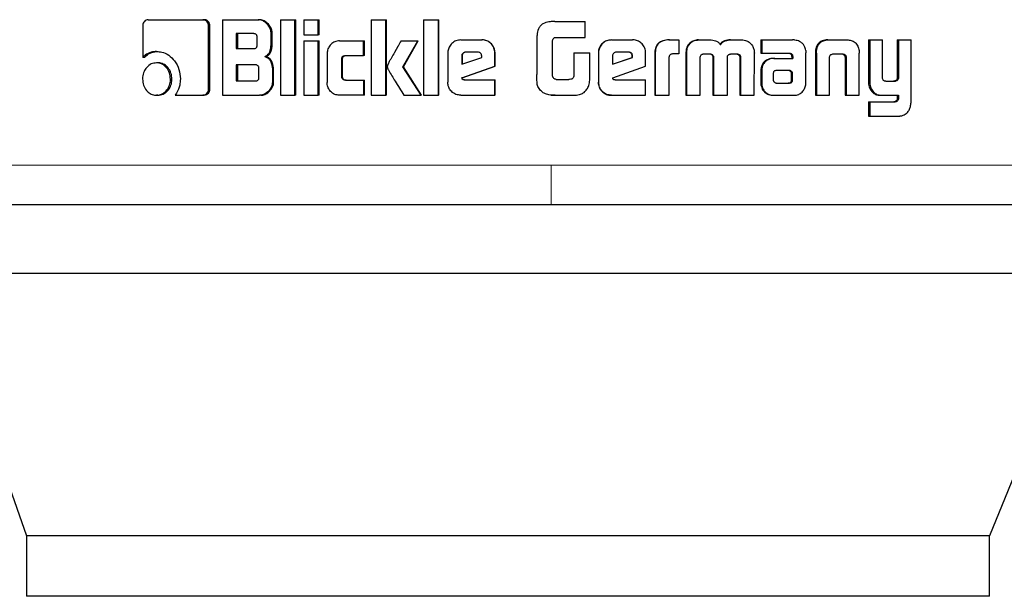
# Model space of a CAD drawing. Header units: millimetres. Extents: x 26 to 239, y 85 to 160.
# Tile 49 of 72: x 176.664 to 177.966, y 84.538 to 85.301. Entities that reach past the tile are written whole.
import ezdxf

# ---------------------------------------------------------------- set-up
doc = ezdxf.new("R2010")
doc.units = ezdxf.units.MM
doc.linetypes.add('PHANTOM', pattern=[12.7, 6.35, -1.27, 1.27, -1.27, 1.27, -1.27])

msp = doc.modelspace()

# ---------------------------------------------------------------- linework, layer by layer
at = {"color": 7, "linetype": 'Continuous', "lineweight": 25}
for p, q in [((176.8265, 85.2925), (176.8265, 85.2512)), ((176.8338, 85.301), (176.9061, 85.301)), ((176.9061, 85.301), (176.9079, 85.301)), ((176.9137, 85.2097), (176.9137, 85.2925)), ((176.9155, 85.2925), (176.9137, 85.2925)), ((176.9155, 85.2097), (176.9155, 85.2925)), ((176.932, 85.301), (176.932, 85.201)), ((176.932, 85.301), (176.9792, 85.301)), ((176.9792, 85.301), (176.9807, 85.301)), ((177.0089, 85.301), (177.0089, 85.201)), ((177.0089, 85.301), (177.0277, 85.301)), ((177.0277, 85.201), (177.0277, 85.301)), ((177.0277, 85.301), (177.0291, 85.301)), ((177.0291, 85.201), (177.0291, 85.301)), ((177.0395, 85.301), (177.0395, 85.281)), ((177.0395, 85.301), (177.0585, 85.301)), ((177.0585, 85.281), (177.0585, 85.301)), ((177.0585, 85.301), (177.0597, 85.301)), ((177.0597, 85.281), (177.0597, 85.301)), ((177.1287, 85.301), (177.1287, 85.201)), ((177.1287, 85.301), (177.1482, 85.301)), ((177.1482, 85.201), (177.1482, 85.301)), ((177.1482, 85.301), (177.1491, 85.301)), ((177.1491, 85.201), (177.1491, 85.301)), ((177.1978, 85.301), (177.1978, 85.201)), ((177.1978, 85.301), (177.2176, 85.301)), ((177.2176, 85.201), (177.2176, 85.301)), ((177.2176, 85.301), (177.2182, 85.301)), ((177.2182, 85.201), (177.2182, 85.301)), ((177.3645, 85.2982), (177.3644, 85.2982)), ((177.3667, 85.2985), (177.3645, 85.298)), ((177.3717, 85.2987), (177.3667, 85.2985)), ((177.3717, 85.2987), (177.3717, 85.2987)), ((177.3717, 85.2987), (177.4114, 85.2987)), ((177.4114, 85.2776), (177.4114, 85.2987)), ((176.9734, 85.2826), (176.95, 85.2826)), ((176.95, 85.2826), (176.95, 85.2628)), ((176.9517, 85.2826), (176.9517, 85.2628)), ((176.978, 85.2678), (176.978, 85.2776)), ((176.9964, 85.2705), (176.9964, 85.2825)), ((176.9979, 85.2825), (176.9964, 85.2825)), ((176.9979, 85.2705), (176.9979, 85.2825)), ((177.0395, 85.281), (177.0585, 85.281)), ((177.0597, 85.281), (177.0585, 85.281)), ((177.3725, 85.2776), (177.4114, 85.2776)), ((176.9979, 85.2705), (176.9964, 85.2705)), ((177.0395, 85.273), (177.0395, 85.201)), ((177.0395, 85.273), (177.0585, 85.273)), ((177.0585, 85.201), (177.0585, 85.273)), ((177.0585, 85.273), (177.0597, 85.273)), ((177.0597, 85.201), (177.0597, 85.273)), ((177.0868, 85.273), (177.1187, 85.273)), ((177.1187, 85.2535), (177.1187, 85.273)), ((177.1187, 85.273), (177.1197, 85.273)), ((177.1197, 85.2535), (177.1197, 85.273)), ((177.1681, 85.273), (177.1903, 85.273)), ((177.1704, 85.2388), (177.1903, 85.273)), ((177.1712, 85.2388), (177.191, 85.273)), ((177.1903, 85.273), (177.191, 85.273)), ((177.2472, 85.2743), (177.2749, 85.2743)), ((177.2749, 85.2743), (177.2753, 85.2743)), ((177.3476, 85.2745), (177.3476, 85.2286)), ((177.3686, 85.2261), (177.3686, 85.2736)), ((177.4463, 85.2743), (177.4466, 85.2743)), ((177.4466, 85.2743), (177.4744, 85.2743)), ((177.5223, 85.2743), (177.5229, 85.2743)), ((177.5229, 85.2743), (177.5354, 85.2743)), ((177.5354, 85.2743), (177.5354, 85.2557)), ((177.5478, 85.2666), (177.5471, 85.2666)), ((177.5615, 85.2743), (177.5623, 85.2743)), ((177.5623, 85.2743), (177.5763, 85.2743)), ((177.6038, 85.2743), (177.6048, 85.2743)), ((177.6048, 85.2743), (177.6186, 85.2743)), ((177.6441, 85.2743), (177.6441, 85.2566)), ((177.6441, 85.2743), (177.6452, 85.2743)), ((177.6452, 85.2743), (177.6452, 85.2566)), ((177.6452, 85.2743), (177.6858, 85.2743)), ((177.7323, 85.2743), (177.7338, 85.2743)), ((177.7338, 85.2743), (177.7578, 85.2743)), ((177.7861, 85.2743), (177.7861, 85.2196)), ((177.7861, 85.2743), (177.7878, 85.2743)), ((177.7878, 85.2743), (177.7878, 85.2196)), ((177.7878, 85.2743), (177.8047, 85.2743)), ((177.8047, 85.2255), (177.8047, 85.2743)), ((177.8243, 85.2743), (177.8243, 85.2242)), ((177.8243, 85.2743), (177.8261, 85.2743)), ((177.8261, 85.2743), (177.8261, 85.2242)), ((177.8261, 85.2743), (177.8426, 85.2743)), ((177.8426, 85.1936), (177.8426, 85.2743)), ((176.8447, 85.259), (176.8468, 85.259)), ((176.95, 85.2628), (176.9734, 85.2628)), ((176.9881, 85.2522), (176.9896, 85.2522)), ((177.0704, 85.2561), (177.0704, 85.218)), ((177.0946, 85.2535), (177.1187, 85.2535)), ((177.1197, 85.2535), (177.1187, 85.2535)), ((177.23, 85.257), (177.23, 85.2183)), ((177.2484, 85.253), (177.2484, 85.2422)), ((177.2484, 85.253), (177.2488, 85.253)), ((177.2488, 85.253), (177.2488, 85.2422)), ((177.2697, 85.258), (177.2535, 85.258)), ((177.2748, 85.2511), (177.2748, 85.2529)), ((177.2925, 85.257), (177.2922, 85.257)), ((177.2922, 85.2395), (177.2922, 85.257)), ((177.2925, 85.2395), (177.2925, 85.257)), ((177.3964, 85.2571), (177.3964, 85.2263)), ((177.3964, 85.2571), (177.3966, 85.2571)), ((177.3966, 85.2571), (177.3966, 85.2263)), ((177.3966, 85.2571), (177.4177, 85.2571)), ((177.4177, 85.2258), (177.4177, 85.2571)), ((177.4291, 85.257), (177.4293, 85.257)), ((177.4291, 85.257), (177.4291, 85.2183)), ((177.4293, 85.257), (177.4293, 85.2183)), ((177.4478, 85.253), (177.4478, 85.2422)), ((177.4691, 85.258), (177.453, 85.258)), ((177.4742, 85.2529), (177.4738, 85.2529)), ((177.4738, 85.2511), (177.4738, 85.2529)), ((177.4742, 85.2511), (177.4742, 85.2529)), ((177.4916, 85.2395), (177.4916, 85.257)), ((177.5036, 85.2555), (177.5036, 85.201)), ((177.5036, 85.2555), (177.5042, 85.2555)), ((177.5042, 85.2555), (177.5042, 85.201)), ((177.5226, 85.201), (177.5226, 85.2518)), ((177.5354, 85.2557), (177.5273, 85.2557)), ((177.5448, 85.2567), (177.5448, 85.201)), ((177.5448, 85.2567), (177.5455, 85.2567)), ((177.5455, 85.2567), (177.5455, 85.201)), ((177.5687, 85.2557), (177.5775, 85.2557)), ((177.6043, 85.2557), (177.6122, 85.2557)), ((177.6149, 85.2543), (177.6159, 85.2543)), ((177.6351, 85.201), (177.6353, 85.2567)), ((177.6441, 85.2566), (177.6452, 85.2566)), ((177.6452, 85.2566), (177.6821, 85.2566)), ((177.6846, 85.2538), (177.6846, 85.2528)), ((177.6846, 85.2538), (177.6858, 85.2538)), ((177.6846, 85.2528), (177.6858, 85.2528)), ((177.6847, 85.2518), (177.6847, 85.2498)), ((177.6847, 85.2518), (177.686, 85.2518)), ((177.6858, 85.2538), (177.6858, 85.2528)), ((177.686, 85.2518), (177.686, 85.2498)), ((177.7035, 85.2182), (177.7036, 85.2571)), ((177.716, 85.2568), (177.716, 85.201)), ((177.7162, 85.2602), (177.7176, 85.2602)), ((177.7174, 85.2568), (177.7174, 85.201)), ((177.7348, 85.201), (177.7348, 85.2517)), ((177.7404, 85.2557), (177.7512, 85.2557)), ((177.7551, 85.2517), (177.7567, 85.2517)), ((177.7737, 85.2602), (177.774, 85.2568)), ((177.774, 85.201), (177.774, 85.2568)), ((176.8287, 85.2512), (176.8265, 85.2512)), ((176.8467, 85.2439), (176.8446, 85.2439)), ((176.9757, 85.2412), (176.95, 85.2412)), ((176.95, 85.2412), (176.95, 85.22)), ((176.9517, 85.2412), (176.9517, 85.22)), ((177.0897, 85.226), (177.0897, 85.2485)), ((177.0907, 85.2485), (177.0897, 85.2485)), ((177.0907, 85.226), (177.0907, 85.2485)), ((177.1712, 85.2388), (177.1704, 85.2388)), ((177.1947, 85.201), (177.1704, 85.2388)), ((177.1954, 85.201), (177.1712, 85.2388)), ((177.2484, 85.2422), (177.2748, 85.2511)), ((177.2486, 85.2242), (177.2922, 85.2395)), ((177.2491, 85.2242), (177.2925, 85.2395)), ((177.2925, 85.2395), (177.2922, 85.2395)), ((177.4478, 85.2422), (177.4742, 85.2511)), ((177.4478, 85.2423), (177.4738, 85.2511)), ((177.448, 85.2242), (177.4916, 85.2395)), ((177.4742, 85.2511), (177.4738, 85.2511)), ((177.5638, 85.201), (177.5635, 85.2502)), ((177.5806, 85.251), (177.5806, 85.201)), ((177.5806, 85.251), (177.5814, 85.251)), ((177.5814, 85.251), (177.5814, 85.201)), ((177.5996, 85.201), (177.5996, 85.251)), ((177.6162, 85.2502), (177.6161, 85.201)), ((177.6162, 85.2502), (177.6172, 85.2502)), ((177.6172, 85.2502), (177.6171, 85.201)), ((177.6611, 85.2498), (177.6622, 85.2498)), ((177.6622, 85.2498), (177.686, 85.2498)), ((177.7553, 85.2506), (177.7553, 85.201)), ((177.7568, 85.2506), (177.7568, 85.201)), ((176.9803, 85.225), (176.9803, 85.2362)), ((176.9983, 85.2337), (176.9983, 85.2195)), ((176.9997, 85.2337), (176.9983, 85.2337)), ((176.9997, 85.2195), (176.9997, 85.2337)), ((177.0907, 85.226), (177.0897, 85.226)), ((177.3964, 85.2263), (177.3966, 85.2263)), ((177.6439, 85.2325), (177.6439, 85.2175)), ((177.645, 85.2325), (177.645, 85.2175)), ((177.6602, 85.2299), (177.6602, 85.2288)), ((177.6602, 85.2288), (177.6603, 85.2213)), ((177.6637, 85.2336), (177.663, 85.2334)), ((177.6648, 85.2336), (177.6637, 85.2336)), ((177.6811, 85.2337), (177.6648, 85.2336)), ((177.6846, 85.2214), (177.6844, 85.2295)), ((177.6857, 85.2295), (177.6844, 85.2295)), ((177.6858, 85.2214), (177.6857, 85.2295)), ((176.8632, 85.2224), (176.8652, 85.2224)), ((176.95, 85.22), (176.9757, 85.22)), ((176.9997, 85.2195), (176.9983, 85.2195)), ((177.0946, 85.2211), (177.1187, 85.2211)), ((177.1187, 85.2211), (177.1187, 85.201)), ((177.1187, 85.2211), (177.1197, 85.2211)), ((177.1197, 85.201), (177.1197, 85.2211)), ((177.2491, 85.2242), (177.2486, 85.2242)), ((177.2518, 85.2213), (177.2922, 85.2213)), ((177.2922, 85.201), (177.2922, 85.2213)), ((177.2922, 85.2213), (177.2925, 85.2213)), ((177.2925, 85.201), (177.2925, 85.2213)), ((177.3732, 85.222), (177.3899, 85.222)), ((177.4291, 85.2183), (177.4293, 85.2183)), ((177.4512, 85.2213), (177.4916, 85.2213)), ((177.4916, 85.201), (177.4916, 85.2213)), ((177.6439, 85.2175), (177.645, 85.2175)), ((177.6441, 85.2143), (177.6452, 85.2143)), ((177.6648, 85.2171), (177.68, 85.2172)), ((177.6649, 85.217), (177.6813, 85.2172)), ((177.6813, 85.2172), (177.68, 85.2172)), ((177.6848, 85.2185), (177.6836, 85.2185)), ((177.6858, 85.2214), (177.6846, 85.2214)), ((177.8092, 85.2196), (177.821, 85.2196)), ((177.8202, 85.2197), (177.822, 85.2197)), ((177.8243, 85.2242), (177.8261, 85.2242)), ((176.8467, 85.201), (176.8446, 85.201)), ((176.8695, 85.2012), (176.9061, 85.2012)), ((176.9079, 85.2012), (176.9061, 85.2012)), ((176.9155, 85.2097), (176.9137, 85.2097)), ((176.932, 85.201), (176.981, 85.201)), ((176.9826, 85.201), (176.981, 85.201)), ((177.0089, 85.201), (177.0277, 85.201)), ((177.0291, 85.201), (177.0277, 85.201)), ((177.0395, 85.201), (177.0585, 85.201)), ((177.0597, 85.201), (177.0585, 85.201)), ((177.1187, 85.201), (177.0868, 85.201)), ((177.1197, 85.201), (177.1187, 85.201)), ((177.1287, 85.201), (177.1482, 85.201)), ((177.1491, 85.201), (177.1482, 85.201)), ((177.172, 85.201), (177.1947, 85.201)), ((177.1954, 85.201), (177.1947, 85.201)), ((177.1978, 85.201), (177.2176, 85.201)), ((177.2182, 85.201), (177.2176, 85.201)), ((177.2472, 85.201), (177.2922, 85.201)), ((177.2925, 85.201), (177.2922, 85.201)), ((177.3631, 85.2017), (177.3631, 85.2017)), ((177.3656, 85.2014), (177.3667, 85.2012)), ((177.3667, 85.2012), (177.3718, 85.201)), ((177.3718, 85.201), (177.396, 85.201)), ((177.3718, 85.201), (177.3718, 85.201)), ((177.4466, 85.201), (177.4463, 85.201)), ((177.4466, 85.201), (177.4916, 85.201)), ((177.5036, 85.201), (177.5042, 85.201)), ((177.5042, 85.201), (177.5226, 85.201)), ((177.5448, 85.201), (177.5455, 85.201)), ((177.5455, 85.201), (177.5638, 85.201)), ((177.5806, 85.201), (177.5814, 85.201)), ((177.5814, 85.201), (177.5996, 85.201)), ((177.6161, 85.201), (177.6171, 85.201)), ((177.6171, 85.201), (177.6351, 85.201)), ((177.6619, 85.201), (177.6631, 85.201)), ((177.6631, 85.201), (177.6876, 85.201)), ((177.716, 85.201), (177.7174, 85.201)), ((177.7174, 85.201), (177.7348, 85.201)), ((177.7553, 85.201), (177.7568, 85.201)), ((177.7568, 85.201), (177.774, 85.201)), ((177.7884, 85.2093), (177.7901, 85.2093)), ((177.8028, 85.201), (177.8045, 85.201)), ((177.8045, 85.201), (177.8261, 85.201)), ((177.8243, 85.201), (177.8243, 85.1967)), ((177.8261, 85.201), (177.8261, 85.1967)), ((177.7861, 85.1922), (177.7861, 85.1736)), ((177.7861, 85.1922), (177.7878, 85.1922)), ((177.7878, 85.1922), (177.7878, 85.1736)), ((177.7878, 85.1922), (177.8214, 85.1922)), ((177.8243, 85.1967), (177.8261, 85.1967)), ((177.7861, 85.1736), (177.7878, 85.1736)), ((177.7878, 85.1736), (177.827, 85.1736)), ((176.5512, 84.9654), (176.6727, 84.6184)), ((178.0873, 84.9654), (176.5512, 84.9654)), ((178.0873, 84.9654), (177.9463, 84.6184)), ((176.6727, 84.6184), (176.6727, 84.5384)), ((177.9463, 84.6184), (176.6727, 84.6184)), ((177.9463, 84.5384), (177.9463, 84.6184)), ((177.9463, 84.5384), (176.6727, 84.5384))]:
    msp.add_line(p, q, dxfattribs=at)
at = {"color": 8, "linetype": 'PHANTOM', "lineweight": 18}
for p, q in [((177.7174, 85.2568), (177.716, 85.2568)), ((177.7553, 85.2506), (177.7568, 85.2506)), ((177.6439, 85.2325), (177.645, 85.2325)), ((177.6823, 85.2332), (177.6835, 85.2332)), ((177.7861, 85.2196), (177.7878, 85.2196)), ((177.8206, 85.1924), (177.8224, 85.1924)), ((177.3667, 85.1088), (176.3604, 85.1088)), ((178.0805, 85.1088), (177.3667, 85.1088))]:
    msp.add_line(p, q, dxfattribs=at)
at = {"color": 7, "linetype": 'Continuous', "lineweight": 25}
for points, knots in [([(176.8338, 85.301), (176.8329, 85.3009), (176.831, 85.3007), (176.8288, 85.2989), (176.8272, 85.2965), (176.8266, 85.2943), (176.8266, 85.2929), (176.8265, 85.2925)], [0, 0, 0, 0, 0.237923, 0.478489, 0.691238, 0.914843, 1, 1, 1, 1]), ([(176.9137, 85.2925), (176.9136, 85.2936), (176.9134, 85.2956), (176.9119, 85.2982), (176.9099, 85.3), (176.9079, 85.3009), (176.9066, 85.301), (176.9061, 85.301)], [0, 0, 0, 0, 0.232048, 0.466752, 0.674326, 0.866839, 1, 1, 1, 1]), ([(176.9155, 85.2925), (176.9154, 85.2936), (176.9152, 85.2958), (176.9135, 85.2984), (176.9113, 85.3003), (176.9093, 85.3009), (176.9081, 85.301), (176.9079, 85.301)], [0, 0, 0, 0, 0.245174, 0.493174, 0.705883, 0.933982, 1, 1, 1, 1]), ([(176.9964, 85.2825), (176.9962, 85.2845), (176.9958, 85.2886), (176.9923, 85.2943), (176.9877, 85.2987), (176.9827, 85.3008), (176.9801, 85.3009), (176.9792, 85.301)], [0, 0, 0, 0, 0.211227, 0.417825, 0.697603, 0.899584, 1, 1, 1, 1]), ([(176.9979, 85.2825), (176.9977, 85.2845), (176.9972, 85.2886), (176.9937, 85.2943), (176.9891, 85.2987), (176.9842, 85.3008), (176.9816, 85.3009), (176.9807, 85.301)], [0, 0, 0, 0, 0.21243, 0.420083, 0.699951, 0.900907, 1, 1, 1, 1]), ([(177.3717, 85.2987), (177.369, 85.2986), (177.3636, 85.2984), (177.3567, 85.2965), (177.352, 85.2928), (177.3491, 85.2877), (177.3478, 85.2814), (177.3476, 85.2766), (177.3476, 85.2745)], [0, 0, 0, 0, 0.202653, 0.407255, 0.523024, 0.638627, 0.845638, 1, 1, 1, 1]), ([(176.978, 85.2776), (176.978, 85.2784), (176.9779, 85.2797), (176.9771, 85.2812), (176.976, 85.2821), (176.9747, 85.2825), (176.9738, 85.2825), (176.9734, 85.2826)], [0, 0, 0, 0, 0.314682, 0.468357, 0.623045, 0.839799, 1, 1, 1, 1]), ([(177.3686, 85.2736), (177.3688, 85.2742), (177.369, 85.2753), (177.37, 85.2766), (177.3711, 85.2774), (177.372, 85.2775), (177.3725, 85.2776)], [0, 0, 0, 0, 0.3361902, 0.5503545, 0.7653378, 1, 1, 1, 1]), ([(176.9734, 85.2628), (176.974, 85.2628), (176.9751, 85.2629), (176.9765, 85.2636), (176.9774, 85.2647), (176.978, 85.2662), (176.978, 85.2672), (176.978, 85.2678)], [0, 0, 0, 0, 0.27243, 0.436192, 0.601219, 0.792639, 1, 1, 1, 1]), ([(176.9881, 85.2522), (176.9893, 85.2527), (176.9914, 85.2537), (176.994, 85.2568), (176.996, 85.2624), (176.9962, 85.2672), (176.9964, 85.2705)], [0, 0, 0, 0, 0.186589, 0.343383, 0.548868, 1, 1, 1, 1]), ([(176.9896, 85.2522), (176.9908, 85.2527), (176.9929, 85.2537), (176.9955, 85.2567), (176.9974, 85.2624), (176.9977, 85.2672), (176.9979, 85.2705)], [0, 0, 0, 0, 0.184849, 0.341638, 0.546662, 1, 1, 1, 1]), ([(177.0868, 85.273), (177.0847, 85.2728), (177.0804, 85.2724), (177.0753, 85.2686), (177.0718, 85.2637), (177.0705, 85.2593), (177.0705, 85.2566), (177.0704, 85.2561)], [0, 0, 0, 0, 0.246141, 0.494119, 0.706513, 0.932707, 1, 1, 1, 1]), ([(177.1681, 85.273), (177.1668, 85.2707), (177.1654, 85.2682), (177.1638, 85.2654), (177.1635, 85.2648), (177.1631, 85.2641), (177.1628, 85.2635), (177.1624, 85.2629), (177.1622, 85.2625), (177.1619, 85.2619), (177.1615, 85.2613), (177.1612, 85.2608), (177.1609, 85.2603), (177.1607, 85.2599), (177.1604, 85.2594), (177.1602, 85.259), (177.1599, 85.2584), (177.1593, 85.2574), (177.1575, 85.2542), (177.1551, 85.2501), (177.1528, 85.2461), (177.1517, 85.244), (177.1512, 85.2429), (177.1509, 85.2423), (177.1507, 85.2417), (177.1502, 85.2406), (177.15, 85.2395), (177.15, 85.2388)], [0, 0, 0, 0, 0.206893, 0.21981, 0.245684, 0.258616, 0.284438, 0.297354, 0.310324, 0.323244, 0.349078, 0.361995, 0.37498, 0.387897, 0.400801, 0.413733, 0.42665, 0.452499, 0.504242, 0.711068, 0.814521, 0.866226, 0.892081, 0.905026, 0.917926, 0.943794, 1, 1, 1, 1]), ([(177.2472, 85.2743), (177.245, 85.2741), (177.2406, 85.2736), (177.2352, 85.2699), (177.2315, 85.265), (177.2301, 85.2604), (177.23, 85.2577), (177.23, 85.257)], [0, 0, 0, 0, 0.242836, 0.487153, 0.701527, 0.919956, 1, 1, 1, 1]), ([(177.2922, 85.257), (177.292, 85.2592), (177.2915, 85.2636), (177.2878, 85.269), (177.2829, 85.2728), (177.2783, 85.2742), (177.2756, 85.2743), (177.2749, 85.2743)], [0, 0, 0, 0, 0.242775, 0.486975, 0.700856, 0.9204, 1, 1, 1, 1]), ([(177.2925, 85.257), (177.2923, 85.2592), (177.2918, 85.2637), (177.288, 85.2691), (177.2831, 85.2728), (177.2786, 85.2742), (177.276, 85.2743), (177.2753, 85.2743)], [0, 0, 0, 0, 0.244538, 0.4905331, 0.705474, 0.9241327, 1, 1, 1, 1]), ([(177.4463, 85.2743), (177.4441, 85.2741), (177.4397, 85.2736), (177.4343, 85.2699), (177.4306, 85.265), (177.4292, 85.2604), (177.4291, 85.2577), (177.4291, 85.257)], [0, 0, 0, 0, 0.241687, 0.484835, 0.698272, 0.917586, 1, 1, 1, 1]), ([(177.4466, 85.2743), (177.4444, 85.2741), (177.44, 85.2736), (177.4346, 85.2699), (177.4308, 85.265), (177.4294, 85.2604), (177.4293, 85.2577), (177.4293, 85.257)], [0, 0, 0, 0, 0.2428139, 0.487162, 0.7015254, 0.9199539, 1, 1, 1, 1]), ([(177.4916, 85.257), (177.4914, 85.2592), (177.4909, 85.2636), (177.4872, 85.269), (177.4823, 85.2728), (177.4778, 85.2742), (177.4751, 85.2743), (177.4744, 85.2743)], [0, 0, 0, 0, 0.242788, 0.486979, 0.70083, 0.920417, 1, 1, 1, 1]), ([(177.5223, 85.2743), (177.5196, 85.2741), (177.5153, 85.2739), (177.5098, 85.2713), (177.5064, 85.2677), (177.504, 85.2623), (177.5038, 85.2581), (177.5036, 85.2555)], [0, 0, 0, 0, 0.264553, 0.426962, 0.590415, 0.73877, 1, 1, 1, 1]), ([(177.5229, 85.2743), (177.5202, 85.2741), (177.5158, 85.2739), (177.5103, 85.2713), (177.507, 85.2677), (177.5045, 85.2623), (177.5043, 85.2581), (177.5042, 85.2555)], [0, 0, 0, 0, 0.266662, 0.429093, 0.592527, 0.740963, 1, 1, 1, 1]), ([(177.5471, 85.2666), (177.5465, 85.2654), (177.5454, 85.2633), (177.5449, 85.2598), (177.5448, 85.2577), (177.5448, 85.2567)], [0, 0, 0, 0, 0.391834, 0.692884, 1, 1, 1, 1]), ([(177.5478, 85.2666), (177.5472, 85.2654), (177.5461, 85.2632), (177.5456, 85.2598), (177.5455, 85.2577), (177.5455, 85.2567)], [0, 0, 0, 0, 0.395747, 0.69482, 1, 1, 1, 1]), ([(177.5615, 85.2743), (177.5594, 85.2741), (177.5554, 85.2738), (177.5503, 85.2709), (177.5482, 85.268), (177.5471, 85.2666)], [0, 0, 0, 0, 0.384176, 0.690365, 1, 1, 1, 1]), ([(177.5478, 85.2666), (177.5493, 85.2684), (177.5519, 85.2717), (177.5574, 85.274), (177.5608, 85.2742), (177.5623, 85.2743)], [0, 0, 0, 0, 0.4062805, 0.7245388, 1, 1, 1, 1]), ([(177.5763, 85.2743), (177.579, 85.2741), (177.583, 85.2739), (177.5878, 85.2714), (177.5897, 85.2692), (177.5905, 85.2679), (177.5906, 85.2678)], [0, 0, 0, 0, 0.483237, 0.725953, 0.969933, 1, 1, 1, 1]), ([(177.6038, 85.2743), (177.6011, 85.2741), (177.597, 85.2739), (177.5921, 85.2713), (177.5905, 85.269), (177.5897, 85.2678)], [0, 0, 0, 0, 0.500125, 0.750155, 1, 1, 1, 1]), ([(177.5906, 85.2678), (177.5914, 85.269), (177.593, 85.2713), (177.598, 85.2739), (177.602, 85.2741), (177.6048, 85.2743)], [0, 0, 0, 0, 0.249455, 0.49958, 1, 1, 1, 1]), ([(177.6186, 85.2743), (177.6208, 85.2741), (177.6247, 85.2738), (177.6297, 85.2708), (177.6318, 85.268), (177.6329, 85.2666)], [0, 0, 0, 0, 0.385648, 0.692187, 1, 1, 1, 1]), ([(177.6329, 85.2666), (177.6336, 85.265), (177.6347, 85.2627), (177.6352, 85.2593), (177.6352, 85.2575), (177.6353, 85.2567)], [0, 0, 0, 0, 0.499276, 0.749502, 1, 1, 1, 1]), ([(177.6888, 85.274), (177.6883, 85.2741), (177.6873, 85.2743), (177.6863, 85.2743), (177.6858, 85.2743)], [0, 0, 0, 0, 0.500263, 1, 1, 1, 1]), ([(177.7033, 85.2603), (177.7028, 85.2624), (177.702, 85.2659), (177.6988, 85.27), (177.6945, 85.2729), (177.691, 85.2736), (177.6888, 85.274)], [0, 0, 0, 0, 0.2829752, 0.4884438, 0.6936911, 1, 1, 1, 1]), ([(177.7323, 85.2743), (177.7298, 85.2741), (177.7258, 85.2738), (177.721, 85.2709), (177.7179, 85.2669), (177.7167, 85.2631), (177.7163, 85.2607), (177.7162, 85.2602)], [0, 0, 0, 0, 0.328265, 0.515857, 0.703928, 0.94273, 1, 1, 1, 1]), ([(177.7176, 85.2602), (177.718, 85.2623), (177.7188, 85.266), (177.7218, 85.2703), (177.7258, 85.2731), (177.7301, 85.2742), (177.7329, 85.2743), (177.7338, 85.2743)], [0, 0, 0, 0, 0.2599394, 0.4474601, 0.635277, 0.8808632, 1, 1, 1, 1]), ([(177.7578, 85.2743), (177.7597, 85.2742), (177.7626, 85.274), (177.7662, 85.2726), (177.7686, 85.271), (177.7706, 85.2688), (177.7726, 85.2653), (177.7733, 85.2622), (177.7737, 85.2602)], [0, 0, 0, 0, 0.250337, 0.375646, 0.500883, 0.622459, 0.750747, 1, 1, 1, 1]), ([(176.8447, 85.259), (176.8424, 85.2588), (176.8372, 85.2584), (176.8309, 85.2553), (176.8276, 85.2522), (176.8265, 85.2512)], [0, 0, 0, 0, 0.350371, 0.79251, 1, 1, 1, 1]), ([(176.8287, 85.2512), (176.8305, 85.2528), (176.8347, 85.2565), (176.8411, 85.2587), (176.8454, 85.2589), (176.8468, 85.259)], [0, 0, 0, 0, 0.34829, 0.793367, 1, 1, 1, 1]), ([(176.8447, 85.259), (176.847, 85.2588), (176.8527, 85.2585), (176.8612, 85.2544), (176.8692, 85.2465), (176.8754, 85.2356), (176.8761, 85.2269), (176.8764, 85.2226)], [0, 0, 0, 0, 0.141646, 0.344204, 0.545915, 0.77519, 1, 1, 1, 1]), ([(176.9881, 85.2522), (176.9893, 85.2518), (176.9919, 85.2509), (176.9951, 85.2474), (176.9977, 85.2416), (176.998, 85.2367), (176.9983, 85.2337)], [0, 0, 0, 0, 0.175799, 0.369311, 0.612779, 1, 1, 1, 1]), ([(176.9997, 85.2337), (176.9995, 85.2363), (176.9992, 85.241), (176.997, 85.2467), (176.9941, 85.2503), (176.9915, 85.2517), (176.9899, 85.2521), (176.9896, 85.2522)], [0, 0, 0, 0, 0.347375, 0.606108, 0.779094, 0.952778, 1, 1, 1, 1]), ([(177.0897, 85.2485), (177.0897, 85.2492), (177.0897, 85.2503), (177.0904, 85.2518), (177.0914, 85.2528), (177.0928, 85.2534), (177.0939, 85.2535), (177.0946, 85.2535)], [0, 0, 0, 0, 0.2493067, 0.4120067, 0.5764409, 0.7639463, 1, 1, 1, 1]), ([(177.0907, 85.2485), (177.0908, 85.2493), (177.0909, 85.2504), (177.0916, 85.2519), (177.0926, 85.2529), (177.094, 85.2534), (177.0951, 85.2535), (177.0956, 85.2535)], [0, 0, 0, 0, 0.266523, 0.427909, 0.591004, 0.784532, 1, 1, 1, 1]), ([(177.2535, 85.258), (177.2528, 85.2579), (177.2514, 85.2578), (177.2498, 85.2566), (177.2486, 85.255), (177.2484, 85.2538), (177.2484, 85.2531), (177.2484, 85.253)], [0, 0, 0, 0, 0.271935, 0.519336, 0.755444, 0.965088, 1, 1, 1, 1]), ([(177.254, 85.258), (177.2533, 85.2579), (177.2519, 85.2578), (177.2503, 85.2566), (177.2492, 85.2552), (177.2489, 85.2538), (177.2488, 85.2532), (177.2488, 85.253)], [0, 0, 0, 0, 0.257387, 0.505131, 0.738665, 0.950557, 1, 1, 1, 1]), ([(177.2748, 85.2529), (177.2747, 85.2536), (177.2747, 85.2549), (177.2739, 85.2564), (177.2729, 85.2573), (177.2715, 85.2579), (177.2704, 85.258), (177.2697, 85.258)], [0, 0, 0, 0, 0.273442, 0.436356, 0.600518, 0.749639, 1, 1, 1, 1]), ([(177.453, 85.258), (177.4522, 85.2579), (177.4508, 85.2578), (177.4492, 85.2566), (177.4481, 85.255), (177.4478, 85.2538), (177.4478, 85.2531), (177.4478, 85.253)], [0, 0, 0, 0, 0.272082, 0.5194099, 0.7554784, 0.9650916, 1, 1, 1, 1]), ([(177.4738, 85.2529), (177.4737, 85.2538), (177.4736, 85.2551), (177.4727, 85.2566), (177.4717, 85.2574), (177.4703, 85.2579), (177.4693, 85.258), (177.4687, 85.258)], [0, 0, 0, 0, 0.317691, 0.47464, 0.632228, 0.786643, 1, 1, 1, 1]), ([(177.4742, 85.2529), (177.4742, 85.2536), (177.4741, 85.2549), (177.4734, 85.2564), (177.4724, 85.2573), (177.4709, 85.2579), (177.4698, 85.258), (177.4691, 85.258)], [0, 0, 0, 0, 0.273449, 0.436389, 0.600465, 0.749612, 1, 1, 1, 1]), ([(177.5273, 85.2557), (177.5267, 85.2556), (177.5255, 85.2554), (177.524, 85.2546), (177.5231, 85.2535), (177.5227, 85.2526), (177.5227, 85.252), (177.5226, 85.2518)], [0, 0, 0, 0, 0.2788948, 0.561653, 0.7348536, 0.9088837, 1, 1, 1, 1]), ([(177.5637, 85.2514), (177.5639, 85.2523), (177.5643, 85.2536), (177.5657, 85.2549), (177.5671, 85.2556), (177.5681, 85.2557), (177.5687, 85.2557)], [0, 0, 0, 0, 0.369026, 0.567762, 0.766307, 1, 1, 1, 1]), ([(177.5767, 85.2557), (177.5774, 85.2555), (177.5785, 85.2551), (177.5797, 85.254), (177.5804, 85.2528), (177.5806, 85.2517), (177.5806, 85.2511), (177.5806, 85.251)], [0, 0, 0, 0, 0.326858, 0.527929, 0.729429, 0.942523, 1, 1, 1, 1]), ([(177.5775, 85.2557), (177.5782, 85.2555), (177.5793, 85.2551), (177.5806, 85.254), (177.5812, 85.2528), (177.5814, 85.2517), (177.5814, 85.2511), (177.5814, 85.251)], [0, 0, 0, 0, 0.326356, 0.527573, 0.728738, 0.941205, 1, 1, 1, 1]), ([(177.5996, 85.251), (177.5997, 85.2517), (177.5998, 85.2528), (177.6006, 85.2542), (177.6015, 85.2549), (177.6022, 85.2552), (177.6024, 85.2553)], [0, 0, 0, 0, 0.369476, 0.615408, 0.860889, 1, 1, 1, 1]), ([(177.6024, 85.2553), (177.6026, 85.2554), (177.603, 85.2555), (177.6036, 85.2556), (177.604, 85.2557), (177.6043, 85.2557)], [0, 0, 0, 0, 0.337511, 0.667863, 1, 1, 1, 1]), ([(177.6112, 85.2557), (177.6117, 85.2557), (177.6127, 85.2556), (177.614, 85.2552), (177.6146, 85.2546), (177.6149, 85.2543)], [0, 0, 0, 0, 0.379805, 0.700455, 1, 1, 1, 1]), ([(177.6122, 85.2557), (177.6127, 85.2557), (177.6136, 85.2556), (177.6149, 85.2553), (177.6156, 85.2546), (177.6159, 85.2543)], [0, 0, 0, 0, 0.344488, 0.692404, 1, 1, 1, 1]), ([(177.6149, 85.2543), (177.6153, 85.2539), (177.616, 85.2529), (177.6162, 85.2514), (177.6162, 85.2504), (177.6162, 85.2502)], [0, 0, 0, 0, 0.365701, 0.814794, 1, 1, 1, 1]), ([(177.6159, 85.2543), (177.6162, 85.2539), (177.617, 85.2529), (177.6172, 85.2514), (177.6172, 85.2504), (177.6172, 85.2502)], [0, 0, 0, 0, 0.364788, 0.811703, 1, 1, 1, 1]), ([(177.6809, 85.2566), (177.6817, 85.2565), (177.6828, 85.2562), (177.684, 85.2553), (177.6844, 85.2545), (177.6845, 85.254), (177.6846, 85.2538)], [0, 0, 0, 0, 0.480217, 0.71211, 0.875567, 1, 1, 1, 1]), ([(177.6821, 85.2566), (177.6826, 85.2566), (177.6834, 85.2564), (177.6845, 85.2559), (177.6853, 85.2552), (177.6857, 85.2545), (177.6858, 85.254), (177.6858, 85.2538)], [0, 0, 0, 0, 0.2654, 0.532359, 0.718702, 0.867419, 1, 1, 1, 1]), ([(177.6846, 85.2528), (177.6846, 85.2527), (177.6847, 85.2525), (177.6847, 85.2521), (177.6847, 85.2519), (177.6847, 85.2518)], [0, 0, 0, 0, 0.356564, 0.675311, 1, 1, 1, 1]), ([(177.6858, 85.2528), (177.6859, 85.2527), (177.6859, 85.2525), (177.686, 85.2521), (177.686, 85.2519), (177.686, 85.2518)], [0, 0, 0, 0, 0.358931, 0.67752, 1, 1, 1, 1]), ([(177.7033, 85.2603), (177.7033, 85.26), (177.7035, 85.2593), (177.7035, 85.2582), (177.7035, 85.2575), (177.7036, 85.2571)], [0, 0, 0, 0, 0.308323, 0.616633, 1, 1, 1, 1]), ([(177.7162, 85.2602), (177.7161, 85.2596), (177.716, 85.2585), (177.716, 85.2574), (177.716, 85.2568)], [0, 0, 0, 0, 0.499915, 1, 1, 1, 1]), ([(177.7174, 85.2568), (177.7174, 85.2571), (177.7174, 85.2578), (177.7175, 85.2589), (177.7175, 85.2597), (177.7176, 85.2602)], [0, 0, 0, 0, 0.291729, 0.583873, 1, 1, 1, 1]), ([(177.7348, 85.2517), (177.735, 85.2523), (177.7352, 85.2534), (177.7361, 85.2545), (177.7374, 85.2553), (177.7389, 85.2557), (177.74, 85.2557), (177.7404, 85.2557)], [0, 0, 0, 0, 0.237777, 0.4036015, 0.567933, 0.8415304, 1, 1, 1, 1]), ([(177.7496, 85.2557), (177.7505, 85.2557), (177.7518, 85.2556), (177.7535, 85.2548), (177.7545, 85.2537), (177.755, 85.2526), (177.7551, 85.2519), (177.7551, 85.2517)], [0, 0, 0, 0, 0.345091, 0.539554, 0.735404, 0.907172, 1, 1, 1, 1]), ([(177.7512, 85.2557), (177.7518, 85.2557), (177.753, 85.2556), (177.7546, 85.2551), (177.7558, 85.2541), (177.7564, 85.2529), (177.7566, 85.2521), (177.7567, 85.2517)], [0, 0, 0, 0, 0.2476668, 0.4976887, 0.6727597, 0.848296, 1, 1, 1, 1]), ([(177.7551, 85.2517), (177.7552, 85.2515), (177.7552, 85.2513), (177.7553, 85.2509), (177.7553, 85.2507), (177.7553, 85.2506)], [0, 0, 0, 0, 0.356654, 0.675037, 1, 1, 1, 1]), ([(177.7567, 85.2517), (177.7567, 85.2515), (177.7568, 85.2513), (177.7568, 85.2509), (177.7568, 85.2507), (177.7568, 85.2506)], [0, 0, 0, 0, 0.3566, 0.675057, 1, 1, 1, 1]), ([(176.8446, 85.2439), (176.8423, 85.2436), (176.8376, 85.2431), (176.8319, 85.2384), (176.8279, 85.2324), (176.8264, 85.2267), (176.8264, 85.2233), (176.8263, 85.2224)], [0, 0, 0, 0, 0.242976, 0.488077, 0.698129, 0.921102, 1, 1, 1, 1]), ([(176.8632, 85.2224), (176.863, 85.2252), (176.8625, 85.2307), (176.8584, 85.2374), (176.8531, 85.2421), (176.8483, 85.2438), (176.8454, 85.2439), (176.8446, 85.2439)], [0, 0, 0, 0, 0.243031, 0.488075, 0.699992, 0.923067, 1, 1, 1, 1]), ([(176.8652, 85.2224), (176.865, 85.2252), (176.8645, 85.2306), (176.8605, 85.2373), (176.8553, 85.242), (176.8504, 85.2438), (176.8475, 85.2439), (176.8467, 85.2439)], [0, 0, 0, 0, 0.2410048, 0.4840211, 0.6957604, 0.9197225, 1, 1, 1, 1]), ([(176.9803, 85.2362), (176.9803, 85.2371), (176.9802, 85.2384), (176.9794, 85.2398), (176.9783, 85.2407), (176.977, 85.2411), (176.9761, 85.2412), (176.9757, 85.2412)], [0, 0, 0, 0, 0.320795, 0.47409, 0.628069, 0.843873, 1, 1, 1, 1]), ([(177.15, 85.2388), (177.15, 85.2384), (177.15, 85.2379), (177.1502, 85.2373), (177.1504, 85.2366), (177.1506, 85.236), (177.1511, 85.2349), (177.1528, 85.2318), (177.156, 85.2267), (177.1628, 85.2159), (177.1681, 85.2073), (177.172, 85.201)], [0, 0, 0, 0, 0.022852, 0.034337, 0.045774, 0.068738, 0.080186, 0.125967, 0.309277, 0.492392, 1, 1, 1, 1]), ([(177.5635, 85.2502), (177.5635, 85.2503), (177.5636, 85.2505), (177.5636, 85.2509), (177.5637, 85.2512), (177.5637, 85.2514)], [0, 0, 0, 0, 0.259692, 0.5198, 1, 1, 1, 1]), ([(177.6611, 85.2498), (177.6585, 85.2497), (177.6542, 85.2493), (177.649, 85.2462), (177.6459, 85.2424), (177.6441, 85.2376), (177.644, 85.2342), (177.6439, 85.2325)], [0, 0, 0, 0, 0.286545, 0.465501, 0.644827, 0.814148, 1, 1, 1, 1]), ([(177.6622, 85.2498), (177.6596, 85.2497), (177.6553, 85.2493), (177.6501, 85.2462), (177.647, 85.2423), (177.6452, 85.2376), (177.6451, 85.2342), (177.645, 85.2325)], [0, 0, 0, 0, 0.288812, 0.467646, 0.646803, 0.815974, 1, 1, 1, 1]), ([(177.0946, 85.2211), (177.0937, 85.2211), (177.0924, 85.2212), (177.091, 85.2221), (177.0901, 85.2232), (177.0897, 85.2246), (177.0897, 85.2256), (177.0897, 85.226)], [0, 0, 0, 0, 0.324178, 0.475534, 0.626597, 0.831065, 1, 1, 1, 1]), ([(177.0956, 85.2211), (177.0947, 85.2211), (177.0935, 85.2212), (177.092, 85.2222), (177.0912, 85.2233), (177.0908, 85.2246), (177.0908, 85.2256), (177.0907, 85.226)], [0, 0, 0, 0, 0.334593, 0.484926, 0.634466, 0.846402, 1, 1, 1, 1]), ([(177.3526, 85.2075), (177.3513, 85.2091), (177.3487, 85.2122), (177.3476, 85.2198), (177.3476, 85.2252), (177.3476, 85.2286)], [0, 0, 0, 0, 0.266917, 0.537075, 1, 1, 1, 1]), ([(177.3692, 85.2246), (177.3691, 85.2247), (177.3689, 85.2251), (177.3688, 85.2256), (177.3687, 85.2259), (177.3686, 85.2261)], [0, 0, 0, 0, 0.33521, 0.667279, 1, 1, 1, 1]), ([(177.3964, 85.2263), (177.3963, 85.2255), (177.3961, 85.2243), (177.395, 85.223), (177.3935, 85.2222), (177.3916, 85.222), (177.3902, 85.222), (177.3898, 85.222)], [0, 0, 0, 0, 0.273113, 0.402335, 0.531392, 0.855187, 1, 1, 1, 1]), ([(177.3966, 85.2263), (177.3964, 85.2255), (177.3962, 85.2243), (177.3951, 85.223), (177.3935, 85.2222), (177.3917, 85.222), (177.3903, 85.222), (177.3899, 85.222)], [0, 0, 0, 0, 0.275822, 0.404898, 0.5337, 0.866539, 1, 1, 1, 1]), ([(177.4158, 85.2125), (177.4162, 85.2136), (177.4171, 85.2157), (177.4177, 85.2203), (177.4177, 85.2236), (177.4177, 85.2258)], [0, 0, 0, 0, 0.259632, 0.509305, 1, 1, 1, 1]), ([(177.663, 85.2334), (177.6626, 85.2334), (177.662, 85.2333), (177.6612, 85.2327), (177.6606, 85.2318), (177.6603, 85.2308), (177.6602, 85.2301), (177.6602, 85.2299)], [0, 0, 0, 0, 0.216453, 0.399762, 0.582904, 0.901301, 1, 1, 1, 1]), ([(177.6823, 85.2332), (177.6819, 85.2333), (177.6814, 85.2336), (177.6806, 85.2337), (177.6801, 85.2337), (177.6799, 85.2337)], [0, 0, 0, 0, 0.43791, 0.717041, 1, 1, 1, 1]), ([(177.6835, 85.2332), (177.6832, 85.2333), (177.6826, 85.2336), (177.6818, 85.2337), (177.6813, 85.2337), (177.6811, 85.2337)], [0, 0, 0, 0, 0.435873, 0.716301, 1, 1, 1, 1]), ([(177.6844, 85.2295), (177.6844, 85.2299), (177.6844, 85.2306), (177.6843, 85.2314), (177.684, 85.232), (177.6832, 85.2326), (177.6826, 85.233), (177.6823, 85.2332)], [0, 0, 0, 0, 0.263228, 0.411641, 0.516153, 0.741138, 1, 1, 1, 1]), ([(177.6857, 85.2295), (177.6857, 85.2299), (177.6857, 85.2306), (177.6856, 85.2314), (177.6852, 85.232), (177.6845, 85.2326), (177.6839, 85.233), (177.6835, 85.2332)], [0, 0, 0, 0, 0.263311, 0.410985, 0.514763, 0.737558, 1, 1, 1, 1]), ([(177.8092, 85.2196), (177.8085, 85.2196), (177.8075, 85.2197), (177.8062, 85.2205), (177.8053, 85.2216), (177.8048, 85.2234), (177.8047, 85.2247), (177.8047, 85.2255)], [0, 0, 0, 0, 0.2317, 0.386984, 0.542941, 0.744837, 1, 1, 1, 1]), ([(176.8263, 85.2224), (176.8266, 85.2197), (176.827, 85.2141), (176.831, 85.2075), (176.8361, 85.2029), (176.8409, 85.2011), (176.8438, 85.201), (176.8446, 85.201)], [0, 0, 0, 0, 0.243071, 0.488349, 0.697734, 0.91662, 1, 1, 1, 1]), ([(176.8446, 85.201), (176.847, 85.2013), (176.8517, 85.2018), (176.8575, 85.2065), (176.8616, 85.2125), (176.8631, 85.2182), (176.8632, 85.2215), (176.8632, 85.2224)], [0, 0, 0, 0, 0.242987, 0.488046, 0.701095, 0.919181, 1, 1, 1, 1]), ([(176.8467, 85.201), (176.849, 85.2013), (176.8537, 85.2018), (176.8595, 85.2064), (176.8635, 85.2124), (176.8651, 85.2181), (176.8652, 85.2215), (176.8652, 85.2224)], [0, 0, 0, 0, 0.2409785, 0.4840986, 0.6960364, 0.9153863, 1, 1, 1, 1]), ([(176.8764, 85.2226), (176.8762, 85.2199), (176.8758, 85.2133), (176.8728, 85.2061), (176.8701, 85.2021), (176.8695, 85.2012)], [0, 0, 0, 0, 0.351377, 0.853976, 1, 1, 1, 1]), ([(176.9757, 85.22), (176.9764, 85.22), (176.9774, 85.2201), (176.9788, 85.2208), (176.9797, 85.2219), (176.9803, 85.2233), (176.9803, 85.2244), (176.9803, 85.225)], [0, 0, 0, 0, 0.266682, 0.428959, 0.593104, 0.790599, 1, 1, 1, 1]), ([(176.9983, 85.2195), (176.9981, 85.2174), (176.9977, 85.2134), (176.9942, 85.2077), (176.9895, 85.2032), (176.9845, 85.2012), (176.9819, 85.201), (176.981, 85.201)], [0, 0, 0, 0, 0.212288, 0.418138, 0.699464, 0.905962, 1, 1, 1, 1]), ([(176.9826, 85.201), (176.9845, 85.2012), (176.9883, 85.2017), (176.9936, 85.2055), (176.9977, 85.2105), (176.9996, 85.2157), (176.9997, 85.2186), (176.9997, 85.2195)], [0, 0, 0, 0, 0.213665, 0.427737, 0.703009, 0.907224, 1, 1, 1, 1]), ([(177.0868, 85.201), (177.0846, 85.2012), (177.0802, 85.2017), (177.075, 85.2057), (177.0716, 85.2108), (177.0705, 85.2151), (177.0704, 85.2175), (177.0704, 85.218)], [0, 0, 0, 0, 0.254553, 0.510677, 0.728462, 0.945282, 1, 1, 1, 1]), ([(177.2472, 85.201), (177.245, 85.2012), (177.2405, 85.2017), (177.2351, 85.2055), (177.2314, 85.2104), (177.2301, 85.215), (177.23, 85.2176), (177.23, 85.2183)], [0, 0, 0, 0, 0.24651, 0.494812, 0.706857, 0.924824, 1, 1, 1, 1]), ([(177.2518, 85.2213), (177.2512, 85.2214), (177.2504, 85.2214), (177.2496, 85.2218), (177.2492, 85.2221), (177.2488, 85.2229), (177.2487, 85.2236), (177.2486, 85.2242)], [0, 0, 0, 0, 0.334833, 0.463224, 0.56273, 0.662344, 1, 1, 1, 1]), ([(177.2522, 85.2213), (177.2517, 85.2214), (177.251, 85.2214), (177.2502, 85.2217), (177.2497, 85.222), (177.2492, 85.2228), (177.2491, 85.2236), (177.2491, 85.2242)], [0, 0, 0, 0, 0.290139, 0.427108, 0.53723, 0.64841, 1, 1, 1, 1]), ([(177.3732, 85.222), (177.3726, 85.2221), (177.3716, 85.2224), (177.3701, 85.2232), (177.3695, 85.2241), (177.3692, 85.2246)], [0, 0, 0, 0, 0.335123, 0.673237, 1, 1, 1, 1]), ([(177.396, 85.201), (177.3987, 85.2011), (177.4033, 85.2013), (177.4093, 85.2038), (177.4133, 85.2077), (177.4149, 85.2109), (177.4158, 85.2125)], [0, 0, 0, 0, 0.331167, 0.554448, 0.778836, 1, 1, 1, 1]), ([(177.4291, 85.2183), (177.4293, 85.216), (177.4297, 85.2116), (177.4335, 85.2062), (177.4384, 85.2024), (177.4429, 85.2011), (177.4456, 85.201), (177.4463, 85.201)], [0, 0, 0, 0, 0.2451443, 0.4921053, 0.7031832, 0.9219123, 1, 1, 1, 1]), ([(177.4466, 85.201), (177.4444, 85.2012), (177.4399, 85.2017), (177.4344, 85.2055), (177.4307, 85.2104), (177.4294, 85.215), (177.4293, 85.2176), (177.4293, 85.2183)], [0, 0, 0, 0, 0.246525, 0.494825, 0.706865, 0.924824, 1, 1, 1, 1]), ([(177.4512, 85.2213), (177.4506, 85.2214), (177.4497, 85.2214), (177.4488, 85.2219), (177.4484, 85.2223), (177.4482, 85.2231), (177.4481, 85.2238), (177.448, 85.2242)], [0, 0, 0, 0, 0.36871, 0.509931, 0.608566, 0.738512, 1, 1, 1, 1]), ([(177.6439, 85.2175), (177.6439, 85.217), (177.6439, 85.2159), (177.6441, 85.2148), (177.6441, 85.2143)], [0, 0, 0, 0, 0.50016, 1, 1, 1, 1]), ([(177.6441, 85.2143), (177.6447, 85.2119), (177.6458, 85.2081), (177.6497, 85.2041), (177.6546, 85.2016), (177.6589, 85.2011), (177.6616, 85.201), (177.6619, 85.201)], [0, 0, 0, 0, 0.283096, 0.470368, 0.656871, 0.960246, 1, 1, 1, 1]), ([(177.645, 85.2175), (177.645, 85.2172), (177.645, 85.2165), (177.6451, 85.2155), (177.6452, 85.2147), (177.6452, 85.2143)], [0, 0, 0, 0, 0.30494, 0.610465, 1, 1, 1, 1]), ([(177.6452, 85.2143), (177.6458, 85.212), (177.6469, 85.2081), (177.6508, 85.2041), (177.6557, 85.2016), (177.66, 85.2011), (177.6628, 85.201), (177.6631, 85.201)], [0, 0, 0, 0, 0.281106, 0.468322, 0.654692, 0.959009, 1, 1, 1, 1]), ([(177.6603, 85.2213), (177.6603, 85.2209), (177.6604, 85.2202), (177.6608, 85.2193), (177.6612, 85.2189), (177.6612, 85.2188)], [0, 0, 0, 0, 0.394629, 0.860676, 1, 1, 1, 1]), ([(177.6612, 85.2188), (177.6616, 85.2184), (177.6621, 85.2178), (177.6631, 85.2174), (177.6637, 85.2173), (177.664, 85.2172)], [0, 0, 0, 0, 0.46743, 0.730302, 1, 1, 1, 1]), ([(177.664, 85.2172), (177.6641, 85.2172), (177.6643, 85.2171), (177.6646, 85.2171), (177.6648, 85.2171), (177.6649, 85.217)], [0, 0, 0, 0, 0.360531, 0.677721, 1, 1, 1, 1]), ([(177.68, 85.2172), (177.6805, 85.2172), (177.6814, 85.2172), (177.6826, 85.2176), (177.6833, 85.2182), (177.6836, 85.2185)], [0, 0, 0, 0, 0.339381, 0.681219, 1, 1, 1, 1]), ([(177.6813, 85.2172), (177.6817, 85.2172), (177.6826, 85.2172), (177.6839, 85.2176), (177.6845, 85.2182), (177.6848, 85.2185)], [0, 0, 0, 0, 0.339984, 0.682625, 1, 1, 1, 1]), ([(177.6836, 85.2185), (177.6837, 85.2188), (177.6841, 85.2194), (177.6845, 85.2204), (177.6846, 85.2211), (177.6846, 85.2214)], [0, 0, 0, 0, 0.332732, 0.667674, 1, 1, 1, 1]), ([(177.6848, 85.2185), (177.685, 85.2188), (177.6854, 85.2194), (177.6858, 85.2204), (177.6858, 85.2211), (177.6858, 85.2214)], [0, 0, 0, 0, 0.331919, 0.667088, 1, 1, 1, 1]), ([(177.6876, 85.201), (177.6898, 85.2012), (177.6938, 85.2016), (177.6986, 85.2051), (177.7019, 85.2095), (177.7028, 85.2131), (177.7033, 85.2148)], [0, 0, 0, 0, 0.296818, 0.534193, 0.771624, 1, 1, 1, 1]), ([(177.7033, 85.2148), (177.7033, 85.2151), (177.7034, 85.2158), (177.7035, 85.2169), (177.7035, 85.2178), (177.7035, 85.2182)], [0, 0, 0, 0, 0.295116, 0.590124, 1, 1, 1, 1]), ([(177.7861, 85.2196), (177.7861, 85.2183), (177.7862, 85.2158), (177.7869, 85.2123), (177.7879, 85.2103), (177.7884, 85.2093)], [0, 0, 0, 0, 0.372631, 0.679272, 1, 1, 1, 1]), ([(177.7878, 85.2196), (177.7878, 85.2182), (177.7879, 85.2158), (177.7886, 85.2123), (177.7896, 85.2103), (177.7901, 85.2093)], [0, 0, 0, 0, 0.376279, 0.680951, 1, 1, 1, 1]), ([(177.8202, 85.2197), (177.8201, 85.2197), (177.8199, 85.2196), (177.8195, 85.2196), (177.8193, 85.2196), (177.8192, 85.2196)], [0, 0, 0, 0, 0.357845, 0.676521, 1, 1, 1, 1]), ([(177.8243, 85.2242), (177.8242, 85.2235), (177.8239, 85.2223), (177.8229, 85.2209), (177.8217, 85.2201), (177.8207, 85.2199), (177.8202, 85.2197)], [0, 0, 0, 0, 0.313548, 0.530517, 0.747819, 1, 1, 1, 1]), ([(177.822, 85.2197), (177.8219, 85.2197), (177.8217, 85.2196), (177.8213, 85.2196), (177.8211, 85.2196), (177.821, 85.2196)], [0, 0, 0, 0, 0.3601093, 0.6796867, 1, 1, 1, 1]), ([(177.8261, 85.2242), (177.826, 85.2236), (177.8258, 85.2224), (177.8248, 85.221), (177.8236, 85.2201), (177.8226, 85.2199), (177.822, 85.2197)], [0, 0, 0, 0, 0.2927131, 0.5116729, 0.7313739, 1, 1, 1, 1]), ([(176.9061, 85.2012), (176.907, 85.2013), (176.9089, 85.2015), (176.9113, 85.2033), (176.913, 85.2057), (176.9136, 85.208), (176.9137, 85.2094), (176.9137, 85.2097)], [0, 0, 0, 0, 0.237282, 0.477477, 0.692837, 0.918273, 1, 1, 1, 1]), ([(176.9079, 85.2012), (176.9089, 85.2014), (176.911, 85.2016), (176.9134, 85.2037), (176.915, 85.2062), (176.9154, 85.2084), (176.9155, 85.2095), (176.9155, 85.2097)], [0, 0, 0, 0, 0.267703, 0.513684, 0.736708, 0.951881, 1, 1, 1, 1]), ([(177.3718, 85.201), (177.3691, 85.2011), (177.3642, 85.2012), (177.3573, 85.2031), (177.3541, 85.2061), (177.3526, 85.2075)], [0, 0, 0, 0, 0.383529, 0.70052, 1, 1, 1, 1]), ([(177.7884, 85.2093), (177.7899, 85.2071), (177.7925, 85.2035), (177.798, 85.2012), (177.8012, 85.2011), (177.8028, 85.201)], [0, 0, 0, 0, 0.429313, 0.716227, 1, 1, 1, 1]), ([(177.7901, 85.2093), (177.7916, 85.2071), (177.7942, 85.2034), (177.7997, 85.2012), (177.803, 85.2011), (177.8045, 85.201)], [0, 0, 0, 0, 0.4325105, 0.7226103, 1, 1, 1, 1]), ([(177.8206, 85.1924), (177.8205, 85.1923), (177.8203, 85.1923), (177.8199, 85.1922), (177.8197, 85.1922), (177.8196, 85.1922)], [0, 0, 0, 0, 0.353007, 0.672796, 1, 1, 1, 1]), ([(177.8243, 85.1967), (177.8241, 85.196), (177.8238, 85.1947), (177.8227, 85.1934), (177.8216, 85.1927), (177.8209, 85.1925), (177.8206, 85.1924)], [0, 0, 0, 0, 0.353108, 0.589938, 0.82645, 1, 1, 1, 1]), ([(177.8224, 85.1924), (177.8223, 85.1923), (177.8221, 85.1923), (177.8217, 85.1922), (177.8215, 85.1922), (177.8214, 85.1922)], [0, 0, 0, 0, 0.356428, 0.675007, 1, 1, 1, 1]), ([(177.8261, 85.1967), (177.826, 85.196), (177.8257, 85.1949), (177.8247, 85.1935), (177.8236, 85.1927), (177.8228, 85.1925), (177.8224, 85.1924)], [0, 0, 0, 0, 0.316206, 0.554681, 0.792866, 1, 1, 1, 1]), ([(177.8304, 85.174), (177.8324, 85.1748), (177.8359, 85.176), (177.8395, 85.1803), (177.8415, 85.1849), (177.8421, 85.1883), (177.8423, 85.1899)], [0, 0, 0, 0, 0.315437, 0.545635, 0.77477, 1, 1, 1, 1]), ([(177.8423, 85.1899), (177.8424, 85.1903), (177.8425, 85.1909), (177.8425, 85.1921), (177.8425, 85.193), (177.8426, 85.1936)], [0, 0, 0, 0, 0.275195, 0.550658, 1, 1, 1, 1]), ([(177.827, 85.1736), (177.8273, 85.1736), (177.8279, 85.1736), (177.829, 85.1737), (177.8299, 85.1739), (177.8304, 85.174)], [0, 0, 0, 0, 0.259843, 0.520177, 1, 1, 1, 1]), ([(176.4124, 85.0567), (176.4139, 85.0567), (176.4167, 85.0567), (176.4395, 85.0567), (176.4747, 85.0567), (176.5223, 85.0567), (176.5798, 85.0567), (176.6454, 85.0567), (176.7167, 85.0567), (176.7994, 85.0567), (176.893, 85.0567), (176.9959, 85.0567), (177.0956, 85.0567), (177.1906, 85.0567), (177.2801, 85.0567), (177.3385, 85.0567), (177.3667, 85.0567)], [0, 0, 0, 0, 0.079467, 0.158318, 0.235972, 0.31189, 0.385618, 0.456776, 0.525076, 0.59032, 0.671987, 0.748283, 0.819302, 0.88324, 0.943492, 1, 1, 1, 1]), ([(177.3667, 85.0567), (177.4062, 85.0567), (177.4857, 85.0567), (177.6039, 85.0567), (177.7193, 85.0567), (177.829, 85.0567), (177.9313, 85.0567), (177.9915, 85.0567), (178.0213, 85.0567)], [0, 0, 0, 0, 0.1641469, 0.3308588, 0.4990988, 0.6675841, 0.8349025, 1, 1, 1, 1])]:
    msp.add_open_spline(points, degree=3, knots=knots, dxfattribs=at)
at = {"color": 8, "linetype": 'PHANTOM', "lineweight": 18}
msp.add_open_spline([(177.3667, 85.0567), (177.3667, 85.0576), (177.3667, 85.0595), (177.3667, 85.0736), (177.3667, 85.0911), (177.3667, 85.103), (177.3667, 85.1088)], degree=3, knots=[0, 0, 0, 0, 0.27024, 0.562407, 0.789741, 1, 1, 1, 1], dxfattribs=at)

doc.saveas('drawing.dxf')
